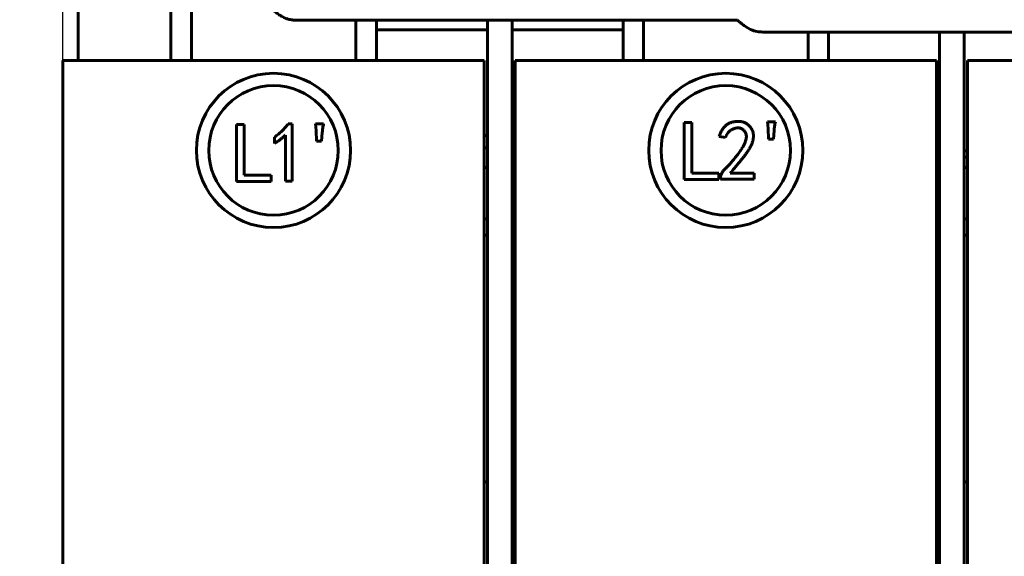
# Model space of a CAD drawing. Header units: millimetres. Extents: x 0 to 420, y 0 to 594.
# Tile 5 of 27: x 154 to 250, y 202 to 255. Entities that reach past the tile are written whole.
import ezdxf

# ---------------------------------------------------------------- set-up
doc = ezdxf.new("R2010")
doc.units = ezdxf.units.MM
doc.linetypes.add('K5LT_BASIC', pattern=[0])
doc.linetypes.add('K5LT_THIN', pattern=[0])
doc.layers.add('Системный слой', color=7, linetype='Continuous')
doc.styles.add('KDIMTEXTSTYLE', font='GOST_AU.SHX', dxfattribs={"width": 0.96, "oblique": 15, "height": 5})
doc.dimstyles.new('KDIMSTYLE (0.20)', dxfattribs={"dimtxt": 5, "dimasz": 1, "dimexe": 2, "dimexo": 0, "dimgap": 1, "dimtad": 1, "dimlfac": 5, "dimtxsty": 'KDIMTEXTSTYLE', "dimsah": 1, "dimcen": 0, "dimdle": 1, "dimadec": 0, "dimazin": 0, "dimtfac": 0.667, "dimtmove": 0, "dimatfit": 3, "dimfxl": 1, "dimtvp": 1, "dimtolj": 1, "dimtzin": 0, "dimarcsym": 0})

# ---------------------------------------------------------------- blocks, each defined once
blk = doc.blocks.new('U0')
at = {"layer": 'Системный слой', "color": 150, "linetype": 'K5LT_BASIC', "lineweight": 60, "true_color": 0x0080ff}
for p, q in [((243.127, 241.204), (243.427, 241.204)), ((245.827, 241.204), (246.127, 241.204))]:
    blk.add_line(p, q, dxfattribs=at)
blk = doc.blocks.new('U1')
at = {"layer": 'Системный слой', "color": 150, "linetype": 'K5LT_BASIC', "lineweight": 60, "true_color": 0x0080ff}
for p, q in [((243.127, 241.804), (243.427, 241.804)), ((245.827, 241.804), (246.127, 241.804))]:
    blk.add_line(p, q, dxfattribs=at)
blk = doc.blocks.new('U21')
at = {"layer": 'Системный слой', "color": 150, "linetype": 'K5LT_BASIC', "lineweight": 60, "true_color": 0x0080ff}
blk.add_line((243.427, 165.744), (243.427, 253.377), dxfattribs=at)
blk = doc.blocks.new('U22')
at = {"layer": 'Системный слой', "color": 150, "linetype": 'K5LT_BASIC', "lineweight": 60, "true_color": 0x0080ff}
blk.add_line((245.827, 165.744), (245.827, 253.377), dxfattribs=at)
blk = doc.blocks.new('U28')
at = {"layer": 'Системный слой', "color": 150, "linetype": 'K5LT_BASIC', "lineweight": 60, "true_color": 0x0080ff}
for p, q in [((199.427, 242.104), (199.127, 242.104)), ((202.127, 242.104), (201.827, 242.104))]:
    blk.add_line(p, q, dxfattribs=at)
blk = doc.blocks.new('U29')
at = {"layer": 'Системный слой', "color": 150, "linetype": 'K5LT_BASIC', "lineweight": 60, "true_color": 0x0080ff}
for p, q in [((199.427, 242.104), (199.127, 242.104)), ((202.127, 242.104), (201.827, 242.104))]:
    blk.add_line(p, q, dxfattribs=at)
blk = doc.blocks.new('U30')
at = {"layer": 'Системный слой', "color": 150, "linetype": 'K5LT_BASIC', "lineweight": 60, "true_color": 0x0080ff}
for p, q in [((199.127, 242.104), (199.427, 242.104)), ((201.827, 242.104), (202.127, 242.104))]:
    blk.add_line(p, q, dxfattribs=at)
blk = doc.blocks.new('U56')
at = {"layer": 'Системный слой', "color": 150, "linetype": 'K5LT_BASIC', "lineweight": 60, "true_color": 0x0080ff}
blk.add_line((199.427, 254.523), (199.427, 165.744), dxfattribs=at)
blk = doc.blocks.new('U57')
at = {"layer": 'Системный слой', "color": 150, "linetype": 'K5LT_BASIC', "lineweight": 60, "true_color": 0x0080ff}
blk.add_line((201.827, 254.523), (201.827, 165.744), dxfattribs=at)
blk = doc.blocks.new('U62')
at = {"layer": 'Системный слой', "color": 150, "linetype": 'K5LT_BASIC', "lineweight": 60, "true_color": 0x0080ff}
for p, q in [((222.21, 255.831), (222.339, 255.723)), ((223.769, 254.523), (223.782, 254.512)), ((223.782, 254.512), (223.869, 254.439)), ((223.869, 254.439), (223.913, 254.402)), ((223.913, 254.402), (223.934, 254.384)), ((223.934, 254.384), (223.945, 254.375)), ((223.945, 254.375), (223.95, 254.371)), ((223.95, 254.371), (223.958, 254.364)), ((223.958, 254.364), (223.97, 254.355)), ((223.97, 254.355), (223.987, 254.34)), ((223.987, 254.34), (224.013, 254.318)), ((224.013, 254.318), (224.052, 254.285)), ((224.052, 254.285), (224.112, 254.235)), ((224.112, 254.235), (224.205, 254.157)), ((224.205, 254.157), (224.306, 254.073)), ((224.306, 254.073), (224.319, 254.062)), ((224.319, 254.062), (224.346, 254.04)), ((224.346, 254.04), (224.403, 253.996)), ((224.403, 253.996), (224.524, 253.909)), ((224.524, 253.909), (224.783, 253.75)), ((224.783, 253.75), (225.023, 253.63)), ((225.023, 253.63), (225.211, 253.554)), ((225.211, 253.554), (225.231, 253.547)), ((225.231, 253.547), (225.271, 253.533)), ((225.271, 253.533), (225.353, 253.508)), ((225.353, 253.508), (225.52, 253.463)), ((225.52, 253.463), (225.79, 253.411)), ((225.79, 253.411), (226.055, 253.383)), ((226.055, 253.383), (226.238, 253.377)), ((226.238, 253.377), (226.258, 253.377)), ((226.258, 253.377), (226.298, 253.377)), ((226.298, 253.377), (226.376, 253.377)), ((226.376, 253.377), (226.525, 253.377)), ((226.525, 253.377), (226.713, 253.377)), ((226.713, 253.377), (226.804, 253.377)), ((226.804, 253.377), (226.849, 253.377)), ((226.849, 253.377), (226.872, 253.377)), ((226.872, 253.377), (226.884, 253.377)), ((226.884, 253.377), (226.897, 253.377)), ((226.897, 253.377), (226.917, 253.377)), ((226.917, 253.377), (226.947, 253.377)), ((226.947, 253.377), (226.992, 253.377)), ((226.992, 253.377), (227.059, 253.377)), ((227.059, 253.377), (227.162, 253.377)), ((227.162, 253.377), (227.32, 253.377)), ((227.32, 253.377), (227.461, 253.377)), ((227.461, 253.377), (227.745, 253.377)), ((227.745, 253.377), (228.312, 253.377)), ((228.312, 253.377), (229.447, 253.377)), ((229.447, 253.377), (231.716, 253.377)), ((231.716, 253.377), (236.254, 253.377)), ((236.254, 253.377), (245.331, 253.377)), ((245.331, 253.377), (263.484, 253.377)), ((263.484, 253.377), (284.886, 253.377)), ((284.886, 253.377), (287.716, 253.377)), ((287.716, 253.377), (287.73, 253.377)), ((287.73, 253.377), (287.75, 253.377)), ((287.75, 253.377), (287.78, 253.377)), ((287.78, 253.377), (287.825, 253.377)), ((287.825, 253.377), (287.893, 253.377)), ((287.893, 253.377), (287.994, 253.377)), ((287.994, 253.377), (288.064, 253.377))]:
    blk.add_line(p, q, dxfattribs=at)
blk = doc.blocks.new('U69')
at = {"layer": 'Системный слой', "color": 150, "linetype": 'K5LT_BASIC', "lineweight": 60, "true_color": 0x0080ff}
for p, q in [((199.427, 253.604), (188.627, 253.604)), ((212.627, 253.604), (201.827, 253.604))]:
    blk.add_line(p, q, dxfattribs=at)
blk = doc.blocks.new('U73')
at = {"layer": 'Системный слой', "color": 150, "linetype": 'K5LT_BASIC', "lineweight": 60, "true_color": 0x0080ff}
for p, q in [((232.627, 250.604), (232.627, 253.377)), ((232.627, 179.604), (232.627, 184.604))]:
    blk.add_line(p, q, dxfattribs=at)
blk = doc.blocks.new('U74')
at = {"layer": 'Системный слой', "color": 150, "linetype": 'K5LT_BASIC', "lineweight": 60, "true_color": 0x0080ff}
for p, q in [((212.627, 254.523), (212.627, 250.604)), ((212.627, 184.604), (212.627, 179.604))]:
    blk.add_line(p, q, dxfattribs=at)
blk = doc.blocks.new('U94')
at = {"layer": 'Системный слой', "color": 150, "linetype": 'K5LT_BASIC', "lineweight": 60, "true_color": 0x0080ff}
for p, q in [((178.21, 255.831), (178.221, 255.822)), ((178.221, 255.822), (178.226, 255.818)), ((178.226, 255.818), (178.23, 255.815)), ((178.23, 255.815), (178.233, 255.812)), ((178.233, 255.812), (178.237, 255.809)), ((178.237, 255.809), (178.24, 255.806)), ((178.24, 255.806), (178.245, 255.802)), ((178.245, 255.802), (178.25, 255.798)), ((178.25, 255.798), (178.26, 255.789)), ((178.26, 255.789), (178.279, 255.773)), ((178.279, 255.773), (178.318, 255.741)), ((178.318, 255.741), (178.362, 255.704)), ((178.362, 255.704), (178.366, 255.701)), ((178.366, 255.701), (178.369, 255.698)), ((178.369, 255.698), (178.374, 255.694)), ((178.374, 255.694), (178.377, 255.691)), ((178.377, 255.691), (178.382, 255.687)), ((178.382, 255.687), (178.386, 255.684)), ((178.386, 255.684), (178.389, 255.681)), ((178.389, 255.681), (178.394, 255.677)), ((178.394, 255.677), (178.398, 255.674)), ((178.398, 255.674), (178.402, 255.67)), ((178.402, 255.67), (178.405, 255.667)), ((178.405, 255.667), (178.409, 255.664)), ((178.409, 255.664), (178.416, 255.658)), ((178.416, 255.658), (178.424, 255.652)), ((178.424, 255.652), (178.427, 255.649)), ((178.427, 255.649), (178.432, 255.645)), ((178.432, 255.645), (178.441, 255.637)), ((178.441, 255.637), (178.454, 255.626)), ((178.454, 255.626), (178.461, 255.621)), ((178.461, 255.621), (178.468, 255.614)), ((178.468, 255.614), (178.478, 255.606)), ((178.478, 255.606), (178.482, 255.603)), ((178.482, 255.603), (178.485, 255.6)), ((178.485, 255.6), (178.489, 255.597)), ((178.489, 255.597), (178.493, 255.594)), ((178.493, 255.594), (178.502, 255.586)), ((178.502, 255.586), (178.521, 255.57)), ((178.521, 255.57), (178.549, 255.547)), ((178.549, 255.547), (178.563, 255.535)), ((178.563, 255.535), (178.571, 255.528)), ((178.571, 255.528), (178.587, 255.515)), ((178.587, 255.515), (178.595, 255.508)), ((178.595, 255.508), (178.607, 255.498)), ((178.607, 255.498), (178.625, 255.483)), ((178.625, 255.483), (178.635, 255.475)), ((178.635, 255.475), (178.638, 255.472)), ((178.638, 255.472), (178.641, 255.469)), ((178.641, 255.469), (178.645, 255.466)), ((178.645, 255.466), (178.648, 255.463)), ((178.648, 255.463), (178.652, 255.46)), ((178.652, 255.46), (178.658, 255.456)), ((178.658, 255.456), (178.669, 255.446)), ((178.669, 255.446), (178.69, 255.429)), ((178.69, 255.429), (178.717, 255.406)), ((178.717, 255.406), (178.737, 255.389)), ((178.737, 255.389), (178.766, 255.365)), ((178.766, 255.365), (178.81, 255.327)), ((178.81, 255.327), (178.828, 255.313)), ((178.828, 255.313), (178.831, 255.31)), ((178.831, 255.31), (178.838, 255.304)), ((178.838, 255.304), (178.85, 255.294)), ((178.85, 255.294), (178.876, 255.272)), ((178.876, 255.272), (178.91, 255.244)), ((178.91, 255.244), (178.914, 255.241)), ((178.914, 255.241), (178.92, 255.236)), ((178.92, 255.236), (178.932, 255.225)), ((178.932, 255.225), (178.958, 255.204)), ((178.958, 255.204), (178.998, 255.172)), ((178.998, 255.172), (179.041, 255.139)), ((179.041, 255.139), (179.081, 255.109)), ((179.081, 255.109), (179.085, 255.106)), ((179.085, 255.106), (179.092, 255.101)), ((179.092, 255.101), (179.107, 255.091)), ((179.107, 255.091), (179.136, 255.07)), ((179.136, 255.07), (179.195, 255.03)), ((179.195, 255.03), (179.25, 254.995)), ((179.25, 254.995), (179.255, 254.992)), ((179.255, 254.992), (179.264, 254.986)), ((179.264, 254.986), (179.284, 254.974)), ((179.284, 254.974), (179.323, 254.95)), ((179.323, 254.95), (179.401, 254.904)), ((179.401, 254.904), (179.56, 254.821)), ((179.56, 254.821), (179.567, 254.818)), ((179.567, 254.818), (179.579, 254.812)), ((179.579, 254.812), (179.604, 254.8)), ((179.604, 254.8), (179.655, 254.777)), ((179.655, 254.777), (179.757, 254.734)), ((179.757, 254.734), (179.851, 254.698)), ((179.851, 254.698), (179.857, 254.696)), ((179.857, 254.696), (179.869, 254.692)), ((179.869, 254.692), (179.893, 254.683)), ((179.893, 254.683), (179.941, 254.668)), ((179.941, 254.668), (180.039, 254.639)), ((180.039, 254.639), (180.151, 254.61)), ((180.151, 254.61), (180.157, 254.608)), ((180.157, 254.608), (180.171, 254.605)), ((180.171, 254.605), (180.197, 254.599)), ((180.197, 254.599), (180.251, 254.588)), ((180.251, 254.588), (180.361, 254.567)), ((180.361, 254.567), (180.496, 254.547)), ((180.496, 254.547), (180.503, 254.546)), ((180.503, 254.546), (180.518, 254.544)), ((180.518, 254.544), (180.546, 254.541)), ((180.546, 254.541), (180.603, 254.535)), ((180.603, 254.535), (180.716, 254.527)), ((180.716, 254.527), (180.838, 254.523)), ((180.838, 254.523), (180.843, 254.523)), ((180.843, 254.523), (180.855, 254.523)), ((180.855, 254.523), (180.877, 254.523)), ((180.877, 254.523), (180.922, 254.522)), ((180.922, 254.522), (181.009, 254.523)), ((181.009, 254.523), (181.054, 254.523)), ((181.054, 254.523), (181.058, 254.523)), ((181.058, 254.523), (181.066, 254.523)), ((181.066, 254.523), (181.083, 254.523)), ((181.083, 254.523), (181.117, 254.523)), ((181.117, 254.523), (181.151, 254.523)), ((181.151, 254.523), (181.168, 254.523)), ((181.168, 254.523), (181.177, 254.523)), ((181.177, 254.523), (181.196, 254.523)), ((181.196, 254.523), (181.206, 254.523)), ((181.206, 254.523), (181.221, 254.523)), ((181.221, 254.523), (181.242, 254.523)), ((181.242, 254.523), (181.247, 254.523)), ((181.247, 254.523), (181.251, 254.523)), ((181.251, 254.523), (181.261, 254.523)), ((181.261, 254.523), (181.279, 254.523)), ((181.279, 254.523), (181.316, 254.523)), ((181.316, 254.523), (181.375, 254.523)), ((181.375, 254.523), (181.379, 254.523)), ((181.379, 254.523), (181.387, 254.523)), ((181.387, 254.523), (181.403, 254.523)), ((181.403, 254.523), (181.434, 254.523)), ((181.434, 254.523), (181.497, 254.523)), ((181.497, 254.523), (181.575, 254.523)), ((181.575, 254.523), (181.579, 254.523)), ((181.579, 254.523), (181.586, 254.523)), ((181.586, 254.523), (181.601, 254.523)), ((181.601, 254.523), (181.627, 254.523)), ((181.627, 254.523), (181.631, 254.523)), ((181.631, 254.523), (181.637, 254.523)), ((181.637, 254.523), (181.649, 254.523)), ((181.649, 254.523), (181.672, 254.523)), ((181.672, 254.523), (181.68, 254.523)), ((181.68, 254.523), (181.685, 254.523)), ((181.685, 254.523), (181.69, 254.523)), ((181.69, 254.523), (181.702, 254.523)), ((181.702, 254.523), (181.708, 254.523)), ((181.708, 254.523), (181.712, 254.523)), ((181.712, 254.523), (181.718, 254.523)), ((181.718, 254.523), (181.73, 254.523)), ((181.73, 254.523), (181.753, 254.523)), ((181.753, 254.523), (181.757, 254.523)), ((181.757, 254.523), (181.762, 254.523)), ((181.762, 254.523), (181.769, 254.523)), ((181.769, 254.523), (181.783, 254.523)), ((181.783, 254.523), (181.81, 254.523)), ((181.81, 254.523), (181.856, 254.523)), ((181.856, 254.523), (181.861, 254.523)), ((181.861, 254.523), (181.869, 254.523)), ((181.869, 254.523), (181.885, 254.523)), ((181.885, 254.523), (181.917, 254.523)), ((181.917, 254.523), (181.982, 254.523)), ((181.982, 254.523), (182.053, 254.523)), ((182.053, 254.523), (182.058, 254.523)), ((182.058, 254.523), (182.069, 254.523)), ((182.069, 254.523), (182.089, 254.523)), ((182.089, 254.523), (182.13, 254.523)), ((182.13, 254.523), (182.213, 254.523)), ((182.213, 254.523), (182.251, 254.523)), ((182.251, 254.523), (182.305, 254.523)), ((182.305, 254.523), (182.31, 254.523)), ((182.31, 254.523), (182.319, 254.523)), ((182.319, 254.523), (182.337, 254.523)), ((182.337, 254.523), (182.372, 254.523)), ((182.372, 254.523), (182.415, 254.523)), ((182.415, 254.523), (182.419, 254.523)), ((182.419, 254.523), (182.426, 254.523)), ((182.426, 254.523), (182.439, 254.523)), ((182.439, 254.523), (182.444, 254.523)), ((182.444, 254.523), (182.448, 254.523)), ((182.448, 254.523), (182.456, 254.523)), ((182.456, 254.523), (182.469, 254.523)), ((182.469, 254.523), (182.474, 254.523)), ((182.474, 254.523), (182.48, 254.523)), ((182.48, 254.523), (182.491, 254.523)), ((182.491, 254.523), (182.497, 254.523)), ((182.497, 254.523), (182.501, 254.523)), ((182.501, 254.523), (182.507, 254.523)), ((182.507, 254.523), (182.518, 254.523)), ((182.518, 254.523), (182.527, 254.523)), ((182.527, 254.523), (182.532, 254.523)), ((182.532, 254.523), (182.538, 254.523)), ((182.538, 254.523), (182.55, 254.523)), ((182.55, 254.523), (182.574, 254.523)), ((182.574, 254.523), (182.589, 254.523)), ((182.589, 254.523), (182.593, 254.523)), ((182.593, 254.523), (182.6, 254.523)), ((182.6, 254.523), (182.614, 254.523)), ((182.614, 254.523), (182.641, 254.523)), ((182.641, 254.523), (182.695, 254.523)), ((182.695, 254.523), (182.71, 254.523)), ((182.71, 254.523), (182.715, 254.523)), ((182.715, 254.523), (182.724, 254.523)), ((182.724, 254.523), (182.741, 254.523)), ((182.741, 254.523), (182.776, 254.523)), ((182.776, 254.523), (182.845, 254.523)), ((182.845, 254.523), (182.958, 254.523)), ((182.958, 254.523), (183.209, 254.523)), ((183.209, 254.523), (183.709, 254.523)), ((183.709, 254.523), (184.708, 254.523)), ((184.708, 254.523), (186.706, 254.523)), ((186.706, 254.523), (190.705, 254.523)), ((190.705, 254.523), (198.704, 254.523)), ((198.704, 254.523), (214.017, 254.523)), ((214.017, 254.523), (223.769, 254.523))]:
    blk.add_line(p, q, dxfattribs=at)
blk = doc.blocks.new('U117')
at = {"layer": 'Системный слой', "color": 150, "linetype": 'K5LT_BASIC', "lineweight": 60, "true_color": 0x0080ff}
for p, q in [((199.127, 235.204), (199.427, 235.204)), ((201.827, 235.204), (202.127, 235.204))]:
    blk.add_line(p, q, dxfattribs=at)
blk = doc.blocks.new('U118')
at = {"layer": 'Системный слой', "color": 150, "linetype": 'K5LT_BASIC', "lineweight": 60, "true_color": 0x0080ff}
for p, q in [((199.127, 235.204), (199.427, 235.204)), ((201.827, 235.204), (202.127, 235.204))]:
    blk.add_line(p, q, dxfattribs=at)
blk = doc.blocks.new('U119')
at = {"layer": 'Системный слой', "color": 150, "linetype": 'K5LT_BASIC', "lineweight": 60, "true_color": 0x0080ff}
for p, q in [((199.127, 240.204), (199.427, 240.204)), ((201.827, 240.204), (202.127, 240.204))]:
    blk.add_line(p, q, dxfattribs=at)
blk = doc.blocks.new('U130')
at = {"layer": 'Системный слой', "color": 150, "linetype": 'K5LT_BASIC', "lineweight": 60, "true_color": 0x0080ff}
for p, q in [((199.427, 209.604), (199.127, 209.604)), ((202.127, 209.604), (201.827, 209.604)), ((243.427, 209.604), (243.127, 209.604)), ((246.127, 209.604), (245.827, 209.604))]:
    blk.add_line(p, q, dxfattribs=at)
blk = doc.blocks.new('U131')
at = {"layer": 'Системный слой', "color": 150, "linetype": 'K5LT_BASIC', "lineweight": 60, "true_color": 0x0080ff}
for p, q in [((199.127, 233.604), (199.427, 233.604)), ((201.827, 233.604), (202.127, 233.604)), ((243.127, 233.604), (243.427, 233.604)), ((245.827, 233.604), (246.127, 233.604))]:
    blk.add_line(p, q, dxfattribs=at)
blk = doc.blocks.new('U137')
at = {"layer": 'Системный слой', "color": 150, "linetype": 'K5LT_BASIC', "lineweight": 60, "true_color": 0x0080ff}
for p, q in [((188.627, 250.604), (188.627, 254.523)), ((188.627, 179.604), (188.627, 184.604))]:
    blk.add_line(p, q, dxfattribs=at)
blk = doc.blocks.new('U138')
at = {"layer": 'Системный слой', "color": 150, "linetype": 'K5LT_BASIC', "lineweight": 60, "true_color": 0x0080ff}
for p, q in [((168.627, 255.604), (168.627, 250.604)), ((168.627, 184.604), (168.627, 179.604))]:
    blk.add_line(p, q, dxfattribs=at)
blk = doc.blocks.new('U139')
at = {"layer": 'Системный слой', "color": 150, "linetype": 'K5LT_BASIC', "lineweight": 60, "true_color": 0x0080ff}
for p, q in [((243.127, 235.204), (243.427, 235.204)), ((245.827, 235.204), (246.127, 235.204))]:
    blk.add_line(p, q, dxfattribs=at)
blk = doc.blocks.new('U140')
at = {"layer": 'Системный слой', "color": 150, "linetype": 'K5LT_BASIC', "lineweight": 60, "true_color": 0x0080ff}
for p, q in [((243.127, 235.204), (243.427, 235.204)), ((245.827, 235.204), (246.127, 235.204))]:
    blk.add_line(p, q, dxfattribs=at)
blk = doc.blocks.new('U141')
at = {"layer": 'Системный слой', "color": 150, "linetype": 'K5LT_BASIC', "lineweight": 60, "true_color": 0x0080ff}
for p, q in [((243.127, 240.204), (243.427, 240.204)), ((245.827, 240.204), (246.127, 240.204))]:
    blk.add_line(p, q, dxfattribs=at)
blk = doc.blocks.new('KDIMARROW_01')
at = {"layer": 'Системный слой'}
blk.add_hatch(color=0, dxfattribs=at).paths.add_polyline_path([(-5, -0.658), (0, 0), (-5, 0.658), (-4.5, 0)])
at = {"layer": 'Системный слой', "color": 0, "linetype": 'K5LT_THIN', "lineweight": 18}
for p, q in [((-4.5, 0), (-5, 0.658)), ((-5, 0.658), (0, 0)), ((0, 0), (-5, -0.658)), ((-5, -0.658), (-4.5, 0)), ((0, 0), (-1, 0))]:
    blk.add_line(p, q, dxfattribs=at)

msp = doc.modelspace()

# ---------------------------------------------------------------- linework, layer by layer
at = {"layer": 'Системный слой', "color": 150, "linetype": 'K5LT_BASIC', "lineweight": 60, "true_color": 0x0080ff}
for p, q in [((159.6272, 257.1343), (159.6272, 250.6043)), ((170.6272, 253.5857), (170.6272, 255.475)), ((186.6272, 253.5857), (186.6272, 254.5227)), ((214.6272, 253.5857), (214.6272, 254.5227)), ((170.6272, 253.1887), (170.6272, 253.5857)), ((170.6272, 250.6043), (170.6272, 253.1887)), ((186.6272, 253.5857), (186.6272, 253.1887)), ((186.6272, 250.6043), (186.6272, 253.1887)), ((214.6272, 253.1887), (214.6272, 253.5857)), ((214.6272, 250.6043), (214.6272, 253.1887)), ((230.6272, 253.3769), (230.6272, 253.1887)), ((230.6272, 250.6043), (230.6272, 253.1887)), ((158.1272, 250.6043), (167.1272, 250.6043)), ((158.1272, 184.6043), (158.1272, 250.6043)), ((167.1272, 250.6043), (190.1272, 250.6043)), ((190.1272, 250.6043), (199.1272, 250.6043)), ((199.1272, 250.6043), (199.1272, 184.6043)), ((202.1272, 250.6043), (211.1272, 250.6043)), ((202.1272, 184.6043), (202.1272, 250.6043)), ((211.1272, 250.6043), (234.1272, 250.6043)), ((234.1272, 250.6043), (243.1272, 250.6043)), ((243.1272, 250.6043), (243.1272, 184.6043)), ((246.1272, 250.6043), (255.1272, 250.6043)), ((246.1272, 184.6043), (246.1272, 250.6043)), ((175.0326, 238.8431), (175.0326, 244.3906)), ((175.0326, 244.3906), (175.7788, 244.3906)), ((175.7788, 244.3906), (175.7788, 239.4595)), ((180.0416, 244.4555), (180.4309, 244.4555)), ((180.4309, 244.4555), (180.4309, 238.8755)), ((182.7149, 244.4555), (183.4935, 244.4555)), ((182.7797, 243.8067), (182.7149, 244.4555)), ((218.5719, 244.5696), (219.3181, 244.5696)), ((218.5719, 239.022), (218.5719, 244.5696)), ((219.3181, 244.5696), (219.3181, 239.6384)), ((226.6694, 244.6345), (227.448, 244.6345)), ((226.7343, 243.9857), (226.6694, 244.6345)), ((179.7821, 238.8755), (179.7821, 243.3525)), ((182.8122, 242.7685), (182.7797, 243.8067)), ((183.3637, 243.612), (183.2988, 242.7685)), ((226.7667, 242.9475), (226.7343, 243.9857)), ((227.3183, 243.791), (227.2534, 242.9475)), ((178.7115, 242.5415), (178.7115, 243.1578)), ((183.2988, 242.7685), (182.8122, 242.7685)), ((199.1272, 243.3043), (199.4272, 243.3043)), ((201.8272, 243.3043), (202.1272, 243.3043)), ((222.5882, 243.1097), (221.9718, 243.207)), ((227.2534, 242.9475), (226.7667, 242.9475)), ((219.3181, 239.6384), (221.9459, 239.6384)), ((221.9459, 239.6384), (221.9459, 239.022)), ((223.0424, 239.6384), (225.3782, 239.6384)), ((225.3782, 239.6384), (225.3782, 239.0545)), ((178.4066, 238.8431), (175.0326, 238.8431)), ((175.7788, 239.4595), (178.4066, 239.4595)), ((178.4066, 239.4595), (178.4066, 238.8431)), ((180.4309, 238.8755), (179.7821, 238.8755)), ((221.9459, 239.022), (218.5719, 239.022)), ((222.1016, 239.0545), (222.1016, 239.1842)), ((225.3782, 239.0545), (222.1016, 239.0545))]:
    msp.add_line(p, q, dxfattribs=at)
for centre, radius in [((178.619, 241.859), 7.5), ((222.6192, 241.8594), 7.5), ((178.619, 241.859), 6.3), ((222.6192, 241.8594), 6.3)]:
    msp.add_circle(centre, radius, dxfattribs=at)
for centre, start, end in [((201.6272, 231.1043), 51.317813, 75.522488), ((243.6272, 231.1043), 104.477512, 128.682187), ((201.6272, 228.1043), 284.477512, 308.682187), ((243.6272, 228.1043), 231.317813, 255.522488), ((201.6272, 215.1043), 51.317813, 75.522488), ((243.6272, 215.1043), 104.477512, 128.682187), ((201.6272, 212.1043), 284.477512, 308.682187), ((243.6272, 212.1043), 231.317813, 255.522488)]:
    msp.add_arc(centre, 0.8, start, end, dxfattribs=at)
for points, knots in [([(178.7115, 243.1578), (178.7781, 243.204), (178.9104, 243.2956), (179.0982, 243.4447), (179.2797, 243.5965), (179.4494, 243.7572), (179.6129, 243.9213), (179.7646, 244.0935), (179.9091, 244.2704), (179.9974, 244.3938), (180.0416, 244.4555)], [0, 0, 0, 0, 0.1300658, 0.2583133, 0.3846949, 0.5098007, 0.6334788, 0.7564596, 0.8780744, 1, 1, 1, 1]), ([(183.4935, 244.4555), (183.4641, 244.3153), (183.4056, 244.0365), (183.3776, 243.753), (183.3637, 243.612)], [0, 0, 0, 0, 0.5027795, 1, 1, 1, 1]), ([(221.9718, 243.207), (221.9936, 243.2674), (222.0359, 243.3848), (222.1088, 243.5519), (222.1842, 243.7075), (222.264, 243.8506), (222.35, 243.98), (222.4401, 244.097), (222.5347, 244.2017), (222.6342, 244.2939), (222.7383, 244.3752), (222.8476, 244.4457), (222.9609, 244.5073), (223.0784, 244.5596), (223.2006, 244.6017), (223.3279, 244.6323), (223.459, 244.6561), (223.5486, 244.6633), (223.5939, 244.6669)], [0, 0, 0, 0, 0.082418, 0.1603497, 0.2342482, 0.3045452, 0.3706461, 0.4337613, 0.4942528, 0.5518037, 0.6079209, 0.6637471, 0.7187966, 0.7734135, 0.8289231, 0.8846043, 0.9415582, 1, 1, 1, 1]), ([(223.5939, 244.6669), (223.6468, 244.6712), (223.7495, 244.6794), (223.9001, 244.681), (224.0422, 244.6711), (224.1784, 244.6525), (224.3114, 244.6195), (224.4447, 244.5708), (224.5796, 244.505), (224.7157, 244.4242), (224.8492, 244.3254), (224.9701, 244.2012), (225.0768, 244.0539), (225.172, 243.8873), (225.249, 243.6999), (225.2952, 243.4913), (225.3122, 243.2649), (225.3029, 243.0653), (225.2802, 242.8963), (225.2483, 242.7613), (225.2025, 242.6208), (225.1485, 242.4725), (225.0769, 242.32), (224.9962, 242.1601), (224.8997, 241.9956), (224.8121, 241.8535), (224.7328, 241.7351), (224.6664, 241.6386), (224.5938, 241.5355), (224.5123, 241.4275), (224.4263, 241.3122), (224.3338, 241.1906), (224.2339, 241.0636), (224.1279, 240.9298), (224.0152, 240.7893), (223.8954, 240.6432), (223.7684, 240.4916), (223.6364, 240.3326), (223.4976, 240.1675), (223.3519, 239.9963), (223.1989, 239.82), (223.0952, 239.6997), (223.0424, 239.6384)], [0, 0, 0, 0, 0.0231066, 0.0449378, 0.0655931, 0.085179, 0.1047905, 0.1252321, 0.146947, 0.1701294, 0.1941955, 0.2191421, 0.2453748, 0.2732971, 0.3026794, 0.3333104, 0.3660738, 0.4013869, 0.4202566, 0.4403369, 0.4617676, 0.484702, 0.5090853, 0.5351729, 0.5627921, 0.5922081, 0.6079503, 0.6249052, 0.6433192, 0.6629144, 0.6838717, 0.7060522, 0.7295644, 0.7543029, 0.7805141, 0.8080636, 0.8367079, 0.8667163, 0.8982007, 0.9307825, 0.9647093, 1, 1, 1, 1]), ([(227.448, 244.6345), (227.4186, 244.4943), (227.3601, 244.2155), (227.3322, 243.932), (227.3183, 243.791)], [0, 0, 0, 0, 0.5027795, 1, 1, 1, 1]), ([(179.7821, 243.3525), (179.7082, 243.2816), (179.556, 243.1356), (179.3, 242.9327), (179.0178, 242.7314), (178.8156, 242.606), (178.7115, 242.5415)], [0, 0, 0, 0, 0.2279817, 0.4698264, 0.7271404, 1, 1, 1, 1]), ([(222.1016, 239.1842), (222.1055, 239.2244), (222.1133, 239.3043), (222.1407, 239.4218), (222.1793, 239.5365), (222.23, 239.6484), (222.2926, 239.7575), (222.3696, 239.8615), (222.4556, 239.965), (222.5584, 240.0629), (222.6693, 240.1669), (222.7841, 240.2861), (222.9085, 240.4162), (223.0374, 240.5627), (223.1763, 240.7205), (223.3197, 240.8941), (223.4712, 241.0803), (223.6265, 241.2755), (223.7787, 241.4716), (223.9189, 241.6617), (224.0464, 241.8391), (224.1602, 242.0046), (224.2573, 242.16), (224.3415, 242.303), (224.4134, 242.4332), (224.4852, 242.5887), (224.5529, 242.7681), (224.606, 242.9718), (224.6301, 243.1604), (224.6206, 243.3337), (224.5834, 243.4918), (224.5183, 243.6353), (224.427, 243.7646), (224.3102, 243.8749), (224.1771, 243.9658), (224.029, 244.0268), (223.8705, 244.0576), (223.7047, 244.0548), (223.5376, 244.0251), (223.3711, 243.9735), (223.2106, 243.8935), (223.0534, 243.7937), (222.9077, 243.6652), (222.7797, 243.507), (222.6708, 243.3198), (222.6164, 243.1815), (222.5882, 243.1097)], [0, 0, 0, 0, 0.0155287, 0.0308642, 0.04632, 0.0620533, 0.0780793, 0.0946407, 0.1118158, 0.1298049, 0.1492158, 0.1703673, 0.1934894, 0.2184957, 0.245488, 0.2743887, 0.3051868, 0.3378863, 0.3704218, 0.4007344, 0.4288022, 0.4545463, 0.4780315, 0.4993181, 0.5184278, 0.535259, 0.5652147, 0.5921015, 0.6161602, 0.6380887, 0.6585443, 0.6783481, 0.6983685, 0.7190874, 0.7398698, 0.7600558, 0.7803153, 0.8015928, 0.8234931, 0.8454849, 0.8684476, 0.8923113, 0.9169977, 0.9428597, 0.9703611, 1, 1, 1, 1])]:
    msp.add_open_spline(points, degree=3, knots=knots, dxfattribs=at)

# ---------------------------------------------------------------- block references
at = {"layer": 'Системный слой'}
for name in ['U56', 'U57', 'U21', 'U22', 'U94', 'U62', 'U138', 'U137', 'U74', 'U69', 'U73', 'U28', 'U29', 'U30', 'U1', 'U0', 'U119', 'U141', 'U117', 'U118', 'U139', 'U140', 'U131', 'U130']:
    msp.add_blockref(name, (0, 0), dxfattribs=at)

# ---------------------------------------------------------------- dimensions: what is measured, and where the dimension line sits
at = {"layer": 'Системный слой', "color": 7}
msp.add_linear_dim(base=(158.1272, 313.6043), p1=(297.7507, 258.2178), p2=(158.1272, 250.6043), location=(227.9389, 313.6043), text='\\H5.0;\\W0.965;\\Q15;\\H5.0;\\W0.965;\\Q15;\\Q15;Ш', dimstyle='KDIMSTYLE (0.20)', override={"dimexo": 0, "dimblk1": 'KDIMARROW_01', "dimblk2": 'KDIMARROW_01', "dimse1": 0, "dimse2": 0, "dimclrt": 7, "dimtolj": 1}, dxfattribs=at).render()
msp.add_linear_dim(base=(148.1272, 303.6043), p1=(169.6272, 147.6043), p2=(159.6272, 303.6043), angle=90, location=(148.1272, 225.6043), text='\\H5.0;\\W0.965;\\Q15;\\H5.0;\\W0.965;\\Q15;\\Q15;В', dimstyle='KDIMSTYLE (0.20)', override={"dimexo": 0, "dimblk1": 'KDIMARROW_01', "dimblk2": 'KDIMARROW_01', "dimse1": 0, "dimse2": 0, "dimclrt": 7, "dimtolj": 1}, dxfattribs=at).render()

doc.saveas('drawing.dxf')
